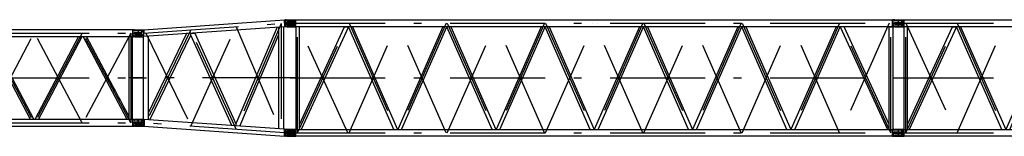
# Model space of a CAD drawing. Extents: x 1112 to 102387, y 13510 to 39910.
# Tile 12 of 38: x 57298 to 76728, y 13845 to 16134. Entities that reach past the tile are written whole.
import ezdxf

# ---------------------------------------------------------------- set-up
doc = ezdxf.new("R2010")
doc.units = 0
doc.header["$LTSCALE"] = 62.5
doc.linetypes.add('CENTER', pattern=[50.5, 30, -9, 2.5, -9])
doc.linetypes.add('HIDDEN', pattern=[12.6, 8.4, -4.2])
doc.layers.add('11', color=251, linetype='CONTINUOUS')

# ---------------------------------------------------------------- blocks, each defined once
blk = doc.blocks.new('*G121')
at = {"layer": '11', "color": 251, "linetype": 'CONTINUOUS'}
for p, q in [((74564, 16123), (74564, 16130)), ((74569, 16134), (74709, 16134)), ((74709, 16134), (74714, 16134)), ((74714, 16134), (74737, 16132)), ((74737, 16042), (74737, 16132)), ((74737, 16132), (74749, 16131)), ((74749, 16131), (86525, 16131)), ((74749, 15998), (74749, 16131)), ((86537, 16132), (86525, 16131)), ((86525, 15998), (86525, 16131)), ((86537, 16016), (86537, 16132)), ((86544, 16132), (86537, 16132)), ((86537, 16132), (86537, 16132)), ((86553, 16124), (86548, 16131)), ((74564, 16065), (74564, 16074)), ((74564, 16065), (74564, 16056)), ((74564, 16007), (74564, 16000)), ((74568, 16079), (74579, 16082)), ((74568, 16051), (74579, 16047)), ((74704, 16118), (74569, 16118)), ((74704, 16012), (74569, 16012)), ((74569, 15995), (74709, 15995)), ((74579, 16082), (74686, 16082)), ((74579, 16047), (74686, 16047)), ((74687, 16083), (74706, 16085)), ((74687, 16047), (74706, 16045)), ((74709, 15995), (74714, 15995)), ((74714, 16095), (74714, 16108)), ((74714, 16035), (74714, 16022)), ((74714, 15995), (74737, 15997)), ((74737, 16014), (74737, 16042)), ((74737, 15997), (74737, 16014)), ((74749, 15998), (74737, 15997)), ((74818, 15998), (74748, 15998)), ((74748, 15998), (74748, 13981)), ((86525, 15998), (74749, 15998)), ((74818, 14074), (75708, 15998)), ((74818, 13981), (74818, 15998)), ((75785, 15998), (74853, 13981)), ((75708, 15998), (75785, 15998)), ((76679, 13981), (75788, 15998)), ((75865, 15998), (76756, 13981)), ((77649, 15998), (76758, 13981)), ((76835, 13981), (77726, 15998)), ((78619, 13981), (77728, 15998)), ((77805, 15998), (78696, 13981)), ((79589, 15998), (78698, 13981)), ((78775, 13981), (79666, 15998)), ((80559, 13981), (79668, 15998)), ((79745, 15998), (80636, 13981)), ((81529, 15998), (80638, 13981)), ((80715, 13981), (81606, 15998)), ((82499, 13981), (81608, 15998)), ((81685, 15998), (82576, 13981)), ((83469, 15998), (82578, 13981)), ((82655, 13981), (83546, 15998)), ((84439, 13981), (83548, 15998)), ((83625, 15998), (84516, 13981)), ((85409, 15998), (84518, 13981)), ((84595, 13981), (85486, 15998)), ((85567, 15998), (85489, 15998)), ((85489, 15998), (86422, 13981)), ((86105, 14833), (85567, 15998)), ((86456, 14837), (86456, 15998)), ((86456, 15998), (86526, 15998)), ((86525, 15998), (86537, 15997)), ((86526, 15998), (86526, 13981)), ((86537, 16040), (86537, 16016)), ((86537, 15997), (86537, 16016)), ((86537, 15997), (86544, 15997)), ((86547, 15999), (86553, 16006)), ((86559, 16065), (86559, 16074)), ((86559, 16055), (86559, 16065)), ((86694, 16116), (86569, 16116)), ((86569, 16084), (86679, 16084)), ((86679, 16045), (86569, 16045)), ((86569, 16014), (86694, 16014)), ((86679, 16084), (86706, 16088)), ((86706, 16042), (86679, 16045)), ((86706, 16112), (86694, 16116)), ((86694, 16014), (86706, 16018)), ((86709, 16093), (86709, 16107)), ((86709, 16023), (86709, 16037)), ((74818, 14978), (74818, 14985)), ((74818, 14982), (74818, 14983)), ((74818, 14967), (74818, 14960)), ((74818, 14963), (74818, 14962)), ((74819, 14984), (74819, 14983)), ((74819, 14961), (74819, 14962)), ((86204, 14619), (86135, 14769)), ((86456, 14833), (86456, 14837)), ((86491, 14818), (86491, 14854)), ((86456, 14616), (86456, 14766)), ((86304, 14402), (86235, 14552)), ((86456, 14399), (86456, 14549)), ((86456, 14074), (86336, 14333)), ((86456, 13981), (86456, 14333)), ((74564, 13973), (74564, 13979)), ((74564, 13915), (74564, 13924)), ((74564, 13915), (74564, 13906)), ((74564, 13857), (74564, 13850)), ((74568, 13929), (74579, 13932)), ((74568, 13901), (74579, 13897)), ((74569, 13984), (74709, 13984)), ((74704, 13968), (74569, 13968)), ((74704, 13862), (74569, 13862)), ((74569, 13845), (74709, 13845)), ((74579, 13932), (74686, 13932)), ((74579, 13897), (74686, 13897)), ((74687, 13933), (74706, 13935)), ((74687, 13897), (74706, 13895)), ((74709, 13984), (74714, 13984)), ((74709, 13845), (74714, 13845)), ((74714, 13984), (74737, 13982)), ((74714, 13945), (74714, 13958)), ((74714, 13885), (74714, 13872)), ((74714, 13845), (74737, 13847)), ((74737, 13864), (74737, 13982)), ((74737, 13982), (74749, 13981)), ((74737, 13892), (74737, 13864)), ((74737, 13847), (74737, 13864)), ((74737, 13847), (74749, 13848)), ((74749, 13981), (86525, 13981)), ((74749, 13848), (74749, 13981)), ((86525, 13848), (74749, 13848)), ((86537, 13982), (86525, 13981)), ((86525, 13848), (86525, 13981)), ((86525, 13848), (86537, 13847)), ((86537, 13866), (86537, 13982)), ((86544, 13982), (86537, 13982)), ((86537, 13982), (86537, 13982)), ((86537, 13890), (86537, 13866)), ((86537, 13847), (86537, 13866)), ((86537, 13847), (86544, 13847)), ((86547, 13849), (86553, 13856)), ((86553, 13974), (86548, 13981)), ((86559, 13915), (86559, 13924)), ((86559, 13905), (86559, 13915)), ((86694, 13966), (86569, 13966)), ((86569, 13934), (86679, 13934)), ((86679, 13895), (86569, 13895)), ((86569, 13864), (86694, 13864)), ((86679, 13934), (86706, 13938)), ((86706, 13892), (86679, 13895)), ((86706, 13962), (86694, 13966)), ((86694, 13864), (86706, 13868)), ((86709, 13943), (86709, 13957)), ((86709, 13873), (86709, 13887))]:
    blk.add_line(p, q, dxfattribs=at)
at = {"layer": '11', "color": 251, "linetype": 'CENTER'}
for p, q in [((74637, 15995), (74637, 16132)), ((86637, 15995), (86637, 16132)), ((74525, 16065), (74709, 16065)), ((74637, 16065), (86637, 16065)), ((74783, 13915), (74783, 16065)), ((74783, 16065), (75777, 13915)), ((74783, 13915), (75777, 16065)), ((74783, 16065), (75777, 13915)), ((75797, 16065), (76747, 13915)), ((75797, 13915), (76747, 16065)), ((77717, 13915), (76767, 16065)), ((77717, 16065), (76767, 13915)), ((77737, 13915), (78687, 16065)), ((77737, 16065), (78687, 13915)), ((77737, 13915), (78687, 16065)), ((79657, 13915), (78707, 16065)), ((79657, 16065), (78707, 13915)), ((79657, 13915), (78707, 16065)), ((79677, 13915), (80627, 16065)), ((79677, 16065), (80627, 13915)), ((79677, 13915), (80627, 16065)), ((81597, 13915), (80647, 16065)), ((81597, 16065), (80647, 13915)), ((81597, 13915), (80647, 16065)), ((81617, 13915), (82567, 16065)), ((81617, 16065), (82567, 13915)), ((81617, 13915), (82567, 16065)), ((83537, 13915), (82587, 16065)), ((83537, 16065), (82587, 13915)), ((83537, 13915), (82587, 16065)), ((83557, 13915), (84507, 16065)), ((83557, 16065), (84507, 13915)), ((83557, 13915), (84507, 16065)), ((85477, 13915), (84527, 16065)), ((85477, 16065), (84527, 13915)), ((85477, 13915), (84527, 16065)), ((86491, 16065), (85497, 13915)), ((86491, 13915), (85497, 16065)), ((86491, 16065), (85497, 13915)), ((86491, 13915), (86491, 16065)), ((86748, 16065), (86564, 16065)), ((74529, 14990), (74796, 14990)), ((74637, 14990), (86637, 14990)), ((74746, 15032), (74746, 15032)), ((86740, 14990), (86471, 14990)), ((74746, 14948), (74746, 14948)), ((74525, 13915), (74709, 13915)), ((74637, 13845), (74637, 13982)), ((74637, 13915), (86637, 13915)), ((86748, 13915), (86564, 13915)), ((86637, 13984), (86637, 13847))]:
    blk.add_line(p, q, dxfattribs=at)
at = {"layer": '11', "color": 251, "linetype": 'HIDDEN'}
for p, q in [((74814, 15998), (74753, 15998)), ((86460, 15998), (86521, 15998)), ((86105, 14833), (86135, 14769)), ((86456, 14766), (86456, 14833)), ((86204, 14619), (86235, 14552)), ((86456, 14549), (86456, 14616)), ((86304, 14402), (86336, 14333)), ((86456, 14333), (86456, 14399))]:
    blk.add_line(p, q, dxfattribs=at)
at = {"layer": '11', "color": 251, "linetype": 'CONTINUOUS'}
for points in [[(74686, 16082), (74687, 16083)], [(74686, 16047), (74687, 16047)], [(86544, 15997), (86545, 15998), (86545, 15998), (86545, 15998), (86546, 15998), (86546, 15998), (86546, 15998), (86546, 15998), (86546, 15999), (86547, 15999), (86547, 15999)], [(74686, 13932), (74687, 13933)], [(74686, 13897), (74687, 13897)], [(86544, 13847), (86545, 13848), (86545, 13848), (86545, 13848), (86546, 13848), (86546, 13848), (86546, 13848), (86546, 13848), (86546, 13849), (86547, 13849), (86547, 13849)]]:
    blk.add_lwpolyline(points, dxfattribs=at)
for centre, radius, start, end in [((74569, 16130), 4.99, 90, -179.9475), ((86544, 16127), 5.01, 38.17, 90.001), ((74569, 16123), 5, 180, -90), ((74569, 16074), 5, 108.3557, 179.9632), ((74569, 16056), 5, 180, -108.3686), ((74569, 16007), 5, 90, -179.93), ((74569, 16000), 5, 180, -89.8951), ((74704, 16108), 10, 0, 90), ((74704, 16022), 10, -90, -0.0087), ((74704, 16095), 10, -81.7558, -0.0021), ((74704, 16035), 10, 0, 81.7858), ((86569, 16136), 20, -141.9444, -89.999), ((86569, 15994), 20, 90, 141.9763), ((86569, 16074), 10, 90, 179.965), ((86569, 16055), 10, 180, -90.035), ((86704, 16107), 5, 0, 71.6239), ((86704, 16093), 5, -71.5779, -0.0018), ((86704, 16037), 5, 0, 71.5766), ((86704, 16023), 5, -71.6333, -0.0018), ((74569, 13979), 5.01, 90, 179.9257), ((74569, 13973), 5, 180, -90), ((74569, 13924), 5, 108.364, 179.9894), ((74569, 13906), 5, 180, -108.366), ((74569, 13857), 5, 90, 179.9301), ((74569, 13850), 5, 180, -89.9301), ((74704, 13958), 10, 0, 89.9978), ((74704, 13872), 10, -90, 0.0044), ((74704, 13945), 10, -81.7888, 0.0001), ((74704, 13885), 10, 0, 81.787), ((86544, 13977), 5, 38.1219, 90.001), ((86569, 13986), 20, -141.9362, -90.0165), ((86569, 13844), 20, 90, 141.9393), ((86569, 13924), 10, 90, 179.976), ((86569, 13905), 10, 180, -89.9978), ((86704, 13957), 5, 0, 71.5646), ((86704, 13943), 5, -71.5061, -0.0018), ((86704, 13887), 5, 0, 71.46), ((86704, 13873), 5, -71.5724, -0.0018)]:
    blk.add_arc(centre, radius, start, end, dxfattribs=at)
blk = doc.blocks.new('*G122')
at = {"layer": '11', "color": 251, "linetype": 'CONTINUOUS'}
for p, q in [((62564, 16123), (62564, 16129)), ((62569, 16134), (62709, 16134)), ((62709, 16134), (62714, 16134)), ((62714, 16134), (62737, 16132)), ((62737, 16042), (62737, 16132)), ((62737, 16132), (62749, 16131)), ((62749, 16131), (74525, 16131)), ((62749, 15998), (62749, 16131)), ((68592, 16131), (68592, 16131)), ((74537, 16132), (74525, 16131)), ((74525, 15998), (74525, 16131)), ((74537, 16016), (74537, 16132)), ((74544, 16132), (74537, 16132)), ((74537, 16132), (74537, 16132)), ((74553, 16124), (74548, 16131)), ((62564, 16065), (62564, 16074)), ((62564, 16065), (62564, 16056)), ((62564, 16007), (62564, 16001)), ((62568, 16079), (62579, 16082)), ((62568, 16051), (62579, 16047)), ((62704, 16118), (62569, 16118)), ((62704, 16012), (62569, 16012)), ((62569, 15995), (62709, 15995)), ((62579, 16082), (62686, 16082)), ((62579, 16047), (62686, 16047)), ((62687, 16083), (62706, 16085)), ((62687, 16047), (62706, 16045)), ((62709, 15995), (62714, 15995)), ((62714, 16095), (62714, 16108)), ((62714, 16035), (62714, 16022)), ((62714, 15995), (62737, 15997)), ((62737, 16014), (62737, 16042)), ((62737, 15997), (62737, 16014)), ((62737, 15997), (62748, 15998)), ((62818, 15998), (62748, 15998)), ((62748, 15998), (62748, 13981)), ((74525, 15998), (62749, 15998)), ((62818, 14074), (63708, 15998)), ((62818, 13981), (62818, 15998)), ((63785, 15998), (62853, 13981)), ((63708, 15998), (63785, 15998)), ((64679, 13981), (63788, 15998)), ((63865, 15998), (64756, 13981)), ((65649, 15998), (64758, 13981)), ((64835, 13981), (65726, 15998)), ((66619, 13981), (65728, 15998)), ((65805, 15998), (66696, 13981)), ((67589, 15998), (66698, 13981)), ((66775, 13981), (67666, 15998)), ((68559, 13981), (67668, 15998)), ((67745, 15998), (68636, 13981)), ((68593, 16064), (68593, 16064)), ((69529, 15998), (68638, 13981)), ((68691, 16064), (68691, 16064)), ((68715, 13981), (69606, 15998)), ((70499, 13981), (69608, 15998)), ((69685, 15998), (70576, 13981)), ((71469, 15998), (70578, 13981)), ((70655, 13981), (71546, 15998)), ((72439, 13981), (71548, 15998)), ((71625, 15998), (72516, 13981)), ((73409, 15998), (72518, 13981)), ((72595, 13981), (73486, 15998)), ((73567, 15998), (73489, 15998)), ((73489, 15998), (74422, 13981)), ((74456, 14074), (73567, 15998)), ((74456, 13981), (74456, 15998)), ((74456, 15998), (74526, 15998)), ((74526, 15998), (74526, 13981)), ((74526, 15998), (74537, 15997)), ((74537, 16040), (74537, 16016)), ((74537, 15997), (74537, 16016)), ((74537, 15997), (74544, 15997)), ((74547, 15999), (74553, 16006)), ((74559, 16065), (74559, 16074)), ((74559, 16055), (74559, 16065)), ((74694, 16116), (74569, 16116)), ((74569, 16084), (74679, 16084)), ((74679, 16045), (74569, 16045)), ((74569, 16014), (74694, 16014)), ((74679, 16084), (74706, 16088)), ((74706, 16042), (74679, 16045)), ((74706, 16112), (74694, 16116)), ((74694, 16014), (74706, 16018)), ((74709, 16093), (74709, 16107)), ((74709, 16023), (74709, 16037)), ((62564, 13973), (62564, 13979)), ((62564, 13915), (62564, 13924)), ((62564, 13915), (62564, 13906)), ((62564, 13857), (62564, 13850)), ((62568, 13929), (62579, 13932)), ((62568, 13901), (62579, 13897)), ((62569, 13984), (62709, 13984)), ((62704, 13968), (62569, 13968)), ((62704, 13862), (62569, 13862)), ((62569, 13845), (62709, 13845)), ((62579, 13932), (62686, 13932)), ((62579, 13897), (62686, 13897)), ((62687, 13933), (62706, 13935)), ((62687, 13897), (62706, 13895)), ((62709, 13984), (62714, 13984)), ((62709, 13845), (62714, 13845)), ((62714, 13984), (62737, 13982)), ((62714, 13945), (62714, 13958)), ((62714, 13885), (62714, 13872)), ((62714, 13845), (62737, 13847)), ((62737, 13864), (62737, 13982)), ((62737, 13982), (62749, 13981)), ((62737, 13892), (62737, 13864)), ((62737, 13847), (62737, 13864)), ((62737, 13847), (62749, 13848)), ((62749, 13981), (74525, 13981)), ((62749, 13848), (62749, 13981)), ((74525, 13848), (62749, 13848)), ((68584, 13916), (68584, 13916)), ((68681, 13916), (68681, 13916)), ((68683, 13849), (68683, 13848)), ((74537, 13982), (74525, 13981)), ((74525, 13848), (74525, 13981)), ((74525, 13848), (74537, 13847)), ((74537, 13866), (74537, 13982)), ((74544, 13982), (74537, 13982)), ((74537, 13982), (74537, 13982)), ((74537, 13890), (74537, 13866)), ((74537, 13847), (74537, 13866)), ((74537, 13847), (74544, 13847)), ((74547, 13849), (74553, 13856)), ((74553, 13974), (74548, 13981)), ((74559, 13915), (74559, 13924)), ((74559, 13905), (74559, 13915)), ((74694, 13966), (74569, 13966)), ((74569, 13934), (74679, 13934)), ((74679, 13895), (74569, 13895)), ((74569, 13864), (74694, 13864)), ((74679, 13934), (74706, 13938)), ((74706, 13892), (74679, 13895)), ((74706, 13962), (74694, 13966)), ((74694, 13864), (74706, 13868)), ((74709, 13943), (74709, 13957)), ((74709, 13873), (74709, 13887))]:
    blk.add_line(p, q, dxfattribs=at)
at = {"layer": '11', "color": 251, "linetype": 'CENTER'}
for p, q in [((62637, 15995), (62637, 16132)), ((74637, 15995), (74637, 16132)), ((62525, 16065), (62709, 16065)), ((62637, 16065), (74637, 16065)), ((62783, 13915), (62783, 16065)), ((63777, 13915), (62783, 16065)), ((62783, 13915), (63777, 16065)), ((63777, 13915), (62783, 16065)), ((63797, 16065), (64747, 13915)), ((63797, 13915), (64747, 16065)), ((65717, 13915), (64767, 16065)), ((65717, 16065), (64767, 13915)), ((65717, 13915), (64767, 16065)), ((65737, 13915), (66687, 16065)), ((65737, 16065), (66687, 13915)), ((67657, 13915), (66707, 16065)), ((67657, 16065), (66707, 13915)), ((67677, 13915), (68627, 16065)), ((67677, 16065), (68627, 13915)), ((67677, 13915), (68627, 16065)), ((69597, 13915), (68647, 16065)), ((69597, 16065), (68647, 13915)), ((69597, 13915), (68647, 16065)), ((69617, 13915), (70567, 16065)), ((69617, 16065), (70567, 13915)), ((69617, 13915), (70567, 16065)), ((71537, 13915), (70587, 16065)), ((71537, 16065), (70587, 13915)), ((71537, 13915), (70587, 16065)), ((71557, 13915), (72507, 16065)), ((71557, 16065), (72507, 13915)), ((71557, 13915), (72507, 16065)), ((73477, 13915), (72527, 16065)), ((73477, 16065), (72527, 13915)), ((73477, 13915), (72527, 16065)), ((74457, 16065), (73497, 13915)), ((74491, 13915), (73497, 16065)), ((74457, 16065), (73497, 13915)), ((74491, 13915), (74491, 16065)), ((74748, 16065), (74564, 16065)), ((62637, 14990), (74637, 14990)), ((62637, 14990), (74637, 14990)), ((74529, 14990), (74796, 14990)), ((74746, 15032), (74746, 15032)), ((74746, 14948), (74746, 14948)), ((62748, 13915), (62564, 13915)), ((62637, 13845), (62637, 13982)), ((62637, 13915), (74637, 13915)), ((74748, 13915), (74564, 13915)), ((74637, 13845), (74637, 13982))]:
    blk.add_line(p, q, dxfattribs=at)
at = {"layer": '11', "color": 251, "linetype": 'HIDDEN'}
for p, q in [((62814, 15998), (62753, 15998)), ((74460, 15998), (74521, 15998))]:
    blk.add_line(p, q, dxfattribs=at)
at = {"layer": '11', "color": 251, "linetype": 'CONTINUOUS'}
for points in [[(74548, 16131), (74548, 16131), (74547, 16131), (74547, 16132), (74547, 16132), (74546, 16132), (74546, 16132), (74545, 16132), (74545, 16132), (74545, 16132), (74544, 16132)], [(62686, 16082), (62687, 16083)], [(62686, 16047), (62687, 16047)], [(74544, 15997), (74545, 15998), (74545, 15998), (74545, 15998), (74546, 15998), (74546, 15998), (74546, 15998), (74546, 15998), (74546, 15999), (74547, 15999), (74547, 15999)], [(74686, 16082), (74687, 16083)], [(62686, 13932), (62687, 13933)], [(62686, 13897), (62687, 13897)], [(74548, 13981), (74548, 13981), (74547, 13981), (74547, 13982), (74547, 13982), (74546, 13982), (74546, 13982), (74545, 13982), (74545, 13982), (74545, 13982), (74544, 13982)], [(74544, 13847), (74545, 13848), (74545, 13848), (74545, 13848), (74546, 13848), (74546, 13848), (74546, 13848), (74546, 13848), (74546, 13849), (74547, 13849), (74547, 13849)]]:
    blk.add_lwpolyline(points, dxfattribs=at)
for centre, radius, start, end in [((62569, 16129), 5, 90, 179.9651), ((62569, 16123), 5, 180, -89.9301), ((62569, 16074), 5, 108.4359, -179.9931), ((62569, 16056), 4.99, 180, -108.3266), ((62569, 16007), 5, 90, -179.86), ((62569, 16001), 5, 180, -90.0349), ((62704, 16108), 10, 0, 89.9913), ((62704, 16022), 10, -90, -0.0131), ((62704, 16095), 10, -81.7904, -0.0021), ((62704, 16035), 10, 0, 81.7858), ((74569, 16136), 20, -141.968, -89.9815), ((74569, 15994), 20, 90, 141.9763), ((74569, 16074), 10, 90, 179.965), ((74569, 16055), 10, 180, -89.965), ((74704, 16107), 5, 0, 71.5223), ((74704, 16093), 5, -71.6443, -0.0018), ((74704, 16037), 4.99, 0, 71.6789), ((74704, 16023), 5, -71.6333, -0.0018), ((62569, 13979), 5.01, 90, 179.869), ((62569, 13973), 5, 180, -90), ((62569, 13924), 4.99, 108.4497, -179.9494), ((62569, 13906), 5, 180, -108.4055), ((62569, 13857), 5, 90, -179.9301), ((62569, 13850), 5, 180, -90.0961), ((62704, 13958), 10, 0, 89.9869), ((62704, 13872), 10, -90, -0.0044), ((62704, 13945), 10, -81.7542, 0.0001), ((62704, 13885), 10, 0, 81.787), ((74569, 13986), 20, -141.9572, -89.9641), ((74569, 13844), 20, 90, 141.9677), ((74569, 13924), 10, 90, 179.976), ((74569, 13905), 10, 180, -89.9628), ((74704, 13957), 5.01, 0, 71.4238), ((74704, 13943), 5, -71.6388, -0.0018), ((74704, 13887), 5, 0, 71.5561), ((74704, 13873), 5, -71.5724, -0.0018)]:
    blk.add_arc(centre, radius, start, end, dxfattribs=at)
blk = doc.blocks.new('*G123')
at = {"layer": '11', "color": 251, "linetype": 'CONTINUOUS'}
for p, q in [((59750, 15937), (62525, 16131)), ((62525, 16131), (62537, 16132)), ((62525, 16065), (62525, 16131)), ((62537, 16132), (62544, 16132)), ((62537, 16132), (62537, 15997)), ((62548, 16131), (62553, 16124)), ((59564, 15928), (59564, 15935)), ((59569, 15939), (59709, 15939)), ((59709, 15939), (59714, 15939)), ((59714, 15939), (59737, 15938)), ((59737, 15938), (59737, 15921)), ((59737, 15938), (59750, 15937)), ((59748, 15937), (59748, 15870)), ((62525, 15998), (59750, 15804)), ((61270, 15988), (61270, 15988)), ((62378, 15988), (61566, 14092)), ((62413, 15843), (62413, 15990)), ((62413, 13990), (62413, 15990)), ((62501, 15996), (62501, 13984)), ((62525, 16065), (62525, 15998)), ((62537, 15997), (62525, 15998)), ((62544, 15997), (62537, 15997)), ((62553, 16006), (62548, 15999)), ((62559, 16075), (62559, 16065)), ((62559, 16065), (62559, 16055)), ((62569, 16116), (62694, 16116)), ((62679, 16085), (62569, 16085)), ((62569, 16045), (62679, 16045)), ((62694, 16014), (62569, 16014)), ((62706, 16088), (62679, 16085)), ((62679, 16045), (62706, 16042)), ((62694, 16116), (62706, 16112)), ((62706, 16018), (62694, 16014)), ((62709, 16107), (62709, 16093)), ((62709, 16037), (62709, 16023)), ((59564, 15870), (59564, 15879)), ((59564, 15870), (59564, 15861)), ((59564, 15812), (59564, 15805)), ((59568, 15884), (59579, 15887)), ((59568, 15856), (59579, 15852)), ((59704, 15923), (59569, 15923)), ((59704, 15817), (59569, 15817)), ((59569, 15800), (59709, 15800)), ((59579, 15887), (59686, 15887)), ((59579, 15852), (59686, 15852)), ((59687, 15888), (59706, 15890)), ((59687, 15852), (59706, 15850)), ((59709, 15800), (59714, 15800)), ((59714, 15900), (59714, 15913)), ((59714, 15840), (59714, 15827)), ((59714, 15800), (59737, 15802)), ((59737, 15921), (59737, 15893)), ((59737, 15893), (59737, 15802)), ((59737, 15802), (59750, 15804)), ((59743, 14178), (59743, 15803)), ((59748, 15803), (59748, 15870)), ((60592, 15863), (59831, 14300)), ((59831, 15809), (59831, 14171)), ((59866, 14168), (60676, 15831)), ((60676, 15869), (60592, 15863)), ((60676, 15869), (60754, 15874)), ((60676, 15831), (60676, 15869)), ((60676, 15831), (60676, 15869)), ((61485, 14055), (60676, 15831)), ((60754, 15874), (61566, 14092)), ((61642, 14044), (62413, 15843)), ((59831, 14300), (59831, 14171)), ((59564, 14168), (59564, 14174)), ((59564, 14110), (59564, 14119)), ((59564, 14110), (59564, 14101)), ((59564, 14052), (59564, 14045)), ((59568, 14124), (59579, 14128)), ((59568, 14096), (59579, 14092)), ((59569, 14179), (59709, 14179)), ((59704, 14163), (59569, 14163)), ((59704, 14057), (59569, 14057)), ((59569, 14040), (59709, 14040)), ((59579, 14128), (59686, 14128)), ((59579, 14092), (59686, 14092)), ((59687, 14128), (59706, 14130)), ((59687, 14092), (59706, 14090)), ((59709, 14179), (59714, 14179)), ((59709, 14040), (59714, 14040)), ((59714, 14179), (59737, 14178)), ((59714, 14140), (59714, 14153)), ((59714, 14080), (59714, 14067)), ((59714, 14040), (59737, 14042)), ((59737, 14178), (59737, 14042)), ((59737, 14042), (59749, 14043)), ((62524, 13982), (59749, 14176)), ((59749, 14043), (62524, 13849)), ((61566, 14092), (61566, 14049)), ((62524, 13982), (62537, 13982)), ((62537, 13847), (62524, 13849)), ((62525, 13915), (62525, 13982)), ((62525, 13849), (62525, 13915)), ((62537, 13982), (62544, 13982)), ((62537, 13982), (62537, 13847)), ((62544, 13847), (62537, 13847)), ((62537, 13847), (62537, 13847)), ((62548, 13981), (62553, 13974)), ((62553, 13856), (62548, 13849)), ((62559, 13925), (62559, 13915)), ((62559, 13915), (62559, 13905)), ((62569, 13966), (62694, 13966)), ((62679, 13934), (62569, 13934)), ((62569, 13895), (62679, 13895)), ((62694, 13864), (62569, 13864)), ((62706, 13938), (62679, 13934)), ((62679, 13895), (62706, 13892)), ((62694, 13966), (62706, 13962)), ((62706, 13868), (62694, 13864)), ((62709, 13957), (62709, 13943)), ((62709, 13887), (62709, 13873))]:
    blk.add_line(p, q, dxfattribs=at)
at = {"layer": '11', "color": 251, "linetype": 'CENTER'}
for p, q in [((59637, 15939), (59637, 15802)), ((59748, 15870), (62528, 16065)), ((60677, 15935), (59787, 14107)), ((60677, 14045), (61567, 15998)), ((61567, 13982), (60677, 15935)), ((61210, 15973), (61208, 15973)), ((61271, 15977), (61269, 15977)), ((62457, 16060), (61567, 13982)), ((61567, 15998), (62457, 13920)), ((62457, 16060), (62457, 13920)), ((62748, 16065), (62564, 16065)), ((62637, 16117), (62637, 16013)), ((59527, 15870), (59711, 15870)), ((59787, 15873), (60677, 14045)), ((59742, 14990), (59473, 14990)), ((59531, 14990), (59798, 14990)), ((62781, 14990), (59539, 14990)), ((59748, 15032), (59748, 15032)), ((59527, 14110), (59711, 14110)), ((59637, 14179), (59637, 14042)), ((59737, 14178), (59748, 14178)), ((59748, 14178), (59753, 14178)), ((59753, 14178), (59753, 14163)), ((59753, 14163), (59753, 14057)), ((62526, 13915), (59753, 14109)), ((59753, 14042), (59753, 14057)), ((61270, 14003), (61272, 14003)), ((62748, 13915), (62564, 13915)), ((62637, 13967), (62637, 13863))]:
    blk.add_line(p, q, dxfattribs=at)
at = {"layer": '11', "color": 251, "linetype": 'CONTINUOUS'}
for points in [[(59686, 15887), (59687, 15888)], [(59686, 15852), (59687, 15852)], [(59686, 14128), (59687, 14128)], [(59686, 14092), (59687, 14092)], [(62686, 13897), (62687, 13897)]]:
    blk.add_lwpolyline(points, dxfattribs=at)
for centre, radius, start, end in [((62544, 16128), 4.99, 38.0549, 90.141), ((59569, 15934), 5.01, 90, 179.8515), ((62544, 16003), 5.01, -90, -38.0778), ((62569, 16136), 20, -141.9904, -89.999), ((62569, 15994), 20, 90, 141.9604), ((62569, 16075), 10, 90, 180), ((62569, 16055), 10, 180, -89.9781), ((62704, 16107), 5, 0, 71.5098), ((62704, 16093), 5, -71.5669, -0.0018), ((62704, 16037), 4.99, 0, 71.6314), ((62704, 16023), 5, -71.5061, -0.0018), ((59569, 15928), 5, 180, -90), ((59569, 15879), 5.01, 108.5463, 179.972), ((59569, 15861), 5, 180, -108.4529), ((59569, 15812), 5, 90, -179.8601), ((59569, 15805), 5, 180, -90.0873), ((59704, 15913), 10, 0, 89.9825), ((59704, 15827), 10, -90, 0.0175), ((59704, 15900), 10, -81.7211, -0.002), ((59704, 15840), 10, 0, 81.7537), ((59569, 14174), 5, 90, 179.9476), ((59569, 14168), 5, 180, -89.9301), ((59569, 14119), 5, 108.4939, 179.9982), ((59569, 14101), 5, 180, -108.5166), ((59569, 14052), 5, 90, -179.86), ((59569, 14045), 5, 180, -90.0524), ((59704, 14153), 10, 0, 90.0109), ((59704, 14067), 10, -90, 0.0284), ((59704, 14140), 10, -81.7211, -0.002), ((59704, 14080), 10, 0, 81.7191), ((62544, 13977), 5.01, 38.1028, 90.001), ((62544, 13853), 5.01, -90, -38.0538), ((62569, 13986), 20, -141.9723, -89.999), ((62569, 13844), 20, 90, 141.9528), ((62569, 13925), 10, 90, -179.9978), ((62569, 13905), 10, 180, -89.9738), ((62704, 13957), 5, 0, 71.5706), ((62704, 13943), 5, -71.5765, -0.0149), ((62704, 13887), 5, 0, 71.565), ((62704, 13873), 5, -71.571, 0.02)]:
    blk.add_arc(centre, radius, start, end, dxfattribs=at)
blk = doc.blocks.new('*G124')
at = {"layer": '11', "color": 251, "linetype": 'CONTINUOUS'}
for p, q in [((53566, 15928), (53566, 15935)), ((53571, 15939), (53711, 15939)), ((53711, 15939), (53716, 15939)), ((53716, 15939), (53739, 15937)), ((53739, 15814), (53739, 15937)), ((53739, 15937), (53750, 15936)), ((53750, 15803), (53750, 15936)), ((59528, 15936), (53750, 15936)), ((59539, 15937), (59528, 15936)), ((59528, 15803), (59528, 15936)), ((59539, 15816), (59539, 15937)), ((59539, 15937), (59539, 15937)), ((59546, 15937), (59539, 15937)), ((59555, 15929), (59550, 15936)), ((53566, 15870), (53566, 15879)), ((53566, 15870), (53566, 15861)), ((53566, 15812), (53566, 15805)), ((53570, 15884), (53581, 15887)), ((53570, 15856), (53581, 15852)), ((53706, 15923), (53571, 15923)), ((53706, 15817), (53571, 15817)), ((53571, 15800), (53711, 15800)), ((53581, 15887), (53688, 15887)), ((53581, 15852), (53688, 15852)), ((53689, 15888), (53708, 15890)), ((53689, 15852), (53708, 15850)), ((53711, 15800), (53716, 15800)), ((53716, 15900), (53716, 15913)), ((53716, 15840), (53716, 15827)), ((53716, 15800), (53739, 15802)), ((53739, 15843), (53739, 15814)), ((53739, 15802), (53739, 15814)), ((53739, 15802), (53750, 15803)), ((53750, 15803), (59528, 15803)), ((53759, 14176), (53759, 15803)), ((53759, 15803), (53819, 15803)), ((53819, 15803), (53819, 14176)), ((54659, 15803), (53819, 14230)), ((53859, 14176), (54728, 15803)), ((55610, 14176), (54750, 15803)), ((54818, 15803), (55678, 14176)), ((56560, 15803), (55700, 14176)), ((55768, 14176), (56628, 15803)), ((57510, 14176), (56650, 15803)), ((56718, 15803), (57578, 14176)), ((58460, 15803), (57600, 14176)), ((57668, 14176), (58528, 15803)), ((59419, 14176), (58550, 15803)), ((59146, 14816), (58619, 15803)), ((59459, 14816), (59459, 15803)), ((59459, 15803), (59519, 15803)), ((59519, 15803), (59519, 14176)), ((59528, 15803), (59539, 15802)), ((59539, 15841), (59539, 15816)), ((59539, 15802), (59539, 15816)), ((59539, 15802), (59546, 15802)), ((59550, 15804), (59555, 15811)), ((59561, 15870), (59561, 15879)), ((59561, 15861), (59561, 15870)), ((59696, 15921), (59571, 15921)), ((59571, 15889), (59681, 15889)), ((59681, 15851), (59571, 15851)), ((59571, 15819), (59696, 15819)), ((59681, 15889), (59708, 15893)), ((59708, 15847), (59681, 15851)), ((59708, 15917), (59696, 15921)), ((59696, 15819), (59708, 15823)), ((59711, 15898), (59711, 15912)), ((59711, 15828), (59711, 15842)), ((59251, 14619), (59188, 14737)), ((59459, 14624), (59459, 14741)), ((59354, 14426), (59286, 14554)), ((59459, 14431), (59459, 14559)), ((59459, 14176), (59459, 14366)), ((53566, 14168), (53566, 14174)), ((53566, 14110), (53566, 14119)), ((53566, 14110), (53566, 14101)), ((53566, 14052), (53566, 14045)), ((53570, 14124), (53581, 14128)), ((53570, 14096), (53581, 14092)), ((53571, 14179), (53711, 14179)), ((53706, 14163), (53571, 14163)), ((53706, 14057), (53571, 14057)), ((53571, 14040), (53711, 14040)), ((53581, 14128), (53688, 14128)), ((53581, 14092), (53688, 14092)), ((53689, 14128), (53708, 14130)), ((53689, 14092), (53708, 14090)), ((53711, 14179), (53716, 14179)), ((53711, 14040), (53716, 14040)), ((53716, 14179), (53739, 14177)), ((53716, 14140), (53716, 14153)), ((53716, 14080), (53716, 14067)), ((53716, 14040), (53739, 14042)), ((53739, 14054), (53739, 14177)), ((53739, 14177), (53750, 14176)), ((53739, 14083), (53739, 14054)), ((53739, 14042), (53739, 14054)), ((53739, 14042), (53750, 14043)), ((53750, 14043), (53750, 14176)), ((59528, 14176), (53750, 14176)), ((53750, 14043), (59528, 14043)), ((53819, 14176), (53759, 14176)), ((55639, 14048), (55639, 14047)), ((55640, 14115), (55640, 14115)), ((56589, 14048), (56589, 14047)), ((56590, 14105), (56590, 14105)), ((56687, 14105), (56687, 14105)), ((57539, 14048), (57539, 14047)), ((57540, 14115), (57540, 14115)), ((59519, 14176), (59459, 14176)), ((59539, 14177), (59528, 14176)), ((59528, 14043), (59528, 14176)), ((59528, 14043), (59539, 14042)), ((59539, 14056), (59539, 14177)), ((59539, 14177), (59539, 14177)), ((59546, 14177), (59539, 14177)), ((59539, 14081), (59539, 14056)), ((59539, 14042), (59539, 14056)), ((59539, 14042), (59546, 14042)), ((59555, 14169), (59550, 14176)), ((59550, 14044), (59555, 14051)), ((59561, 14110), (59561, 14119)), ((59561, 14100), (59561, 14110)), ((59696, 14161), (59571, 14161)), ((59571, 14129), (59681, 14129)), ((59681, 14091), (59571, 14091)), ((59571, 14059), (59696, 14059)), ((59681, 14129), (59708, 14133)), ((59708, 14087), (59681, 14091)), ((59708, 14157), (59696, 14161)), ((59696, 14059), (59708, 14063)), ((59711, 14138), (59711, 14152)), ((59711, 14068), (59711, 14082))]:
    blk.add_line(p, q, dxfattribs=at)
at = {"layer": '11', "color": 251, "linetype": 'CENTER'}
for p, q in [((53639, 15800), (53639, 15937)), ((59637, 15939), (59637, 15802)), ((53527, 15870), (53711, 15870)), ((53639, 15870), (59639, 15870)), ((53789, 15870), (54729, 14110)), ((53789, 15870), (53789, 14110)), ((53789, 14110), (54729, 15870)), ((54749, 14110), (55679, 15870)), ((54749, 15870), (55679, 14110)), ((56629, 14110), (55699, 15870)), ((56629, 15870), (55699, 14110)), ((56649, 14110), (57579, 15870)), ((56649, 15870), (57579, 14110)), ((58529, 14110), (57599, 15870)), ((58529, 15870), (57599, 14110)), ((59489, 15870), (58549, 14110)), ((59489, 14110), (58549, 15870)), ((59489, 15870), (59489, 14110)), ((59527, 15870), (59711, 15870)), ((53639, 14990), (59639, 14990)), ((59742, 14990), (59473, 14990)), ((59531, 14990), (59798, 14990)), ((59748, 15032), (59748, 15032)), ((53527, 14110), (53711, 14110)), ((53639, 14040), (53639, 14177)), ((53639, 14110), (59639, 14110)), ((59748, 14110), (59564, 14110)), ((59637, 14057), (59637, 14162))]:
    blk.add_line(p, q, dxfattribs=at)
at = {"layer": '11', "color": 251, "linetype": 'HIDDEN'}
for p, q in [((59188, 14737), (59146, 14816)), ((59459, 14741), (59459, 14816)), ((59286, 14554), (59251, 14619)), ((59459, 14559), (59459, 14624)), ((59459, 14230), (59354, 14426)), ((59459, 14366), (59459, 14431))]:
    blk.add_line(p, q, dxfattribs=at)
at = {"layer": '11', "color": 251, "linetype": 'CONTINUOUS'}
for points in [[(53688, 15887), (53689, 15888)], [(53688, 15852), (53689, 15852)], [(53688, 14128), (53689, 14128)], [(53688, 14092), (53689, 14092)]]:
    blk.add_lwpolyline(points, dxfattribs=at)
for centre, radius, start, end in [((53571, 15934), 5.01, 90, 179.8603), ((59546, 15932), 5, 38.0875, 90.001), ((53571, 15928), 5, 180, -90), ((53571, 15879), 5, 108.5161, -179.9144), ((53571, 15861), 4.99, 180, -108.267), ((53571, 15812), 5, 90, -179.8601), ((53571, 15805), 5, 180, -90.0873), ((53706, 15913), 10, 0, 89.9607), ((53706, 15827), 10, -90, -0.0087), ((53706, 15900), 10, -81.7211, -0.002), ((53706, 15840), 10, 0, 81.7191), ((59546, 15808), 5, -90, -38.0721), ((59571, 15941), 20, -141.9753, -90.0165), ((59571, 15799), 20, 90, 141.9432), ((59571, 15879), 10, 90, 179.9913), ((59571, 15861), 10, 180, -90), ((59706, 15912), 5, 0, 71.583), ((59706, 15898), 5, -71.5669, -0.0018), ((59706, 15842), 5, 0, 71.571), ((59706, 15828), 5, -71.5669, -0.0018), ((53571, 14174), 5, 90, 179.9214), ((53571, 14168), 5, 180, -90), ((53571, 14119), 5, 108.512, -179.945), ((53571, 14101), 4.99, 180, -108.3841), ((53571, 14052), 5, 90, -179.86), ((53571, 14045), 5, 180, -90.048), ((53706, 14153), 10, 0, 89.9497), ((53706, 14067), 10, -90, 0), ((53706, 14140), 10, -81.7211, -0.002), ((53706, 14080), 10, 0, 81.7191), ((59546, 14172), 5, 38.0669, 90.001), ((59546, 14047), 4.99, -90, -37.9356), ((59571, 14181), 20, -141.974, -89.999), ((59571, 14039), 20, 90, 141.9647), ((59571, 14119), 10, 90, 180), ((59571, 14100), 10, 180, -89.965), ((59706, 14152), 5, 0, 71.583), ((59706, 14138), 5, -71.5061, -0.0018), ((59706, 14082), 5, 0, 71.4983), ((59706, 14068), 5, -71.5669, -0.0018)]:
    blk.add_arc(centre, radius, start, end, dxfattribs=at)

msp = doc.modelspace()

# ---------------------------------------------------------------- block references
at = {"layer": '11', "color": 251, "linetype": 'CONTINUOUS'}
for name in ['*G123', '*G122', '*G121', '*G124']:
    msp.add_blockref(name, (0, 0), dxfattribs=at)

doc.saveas('drawing.dxf')
